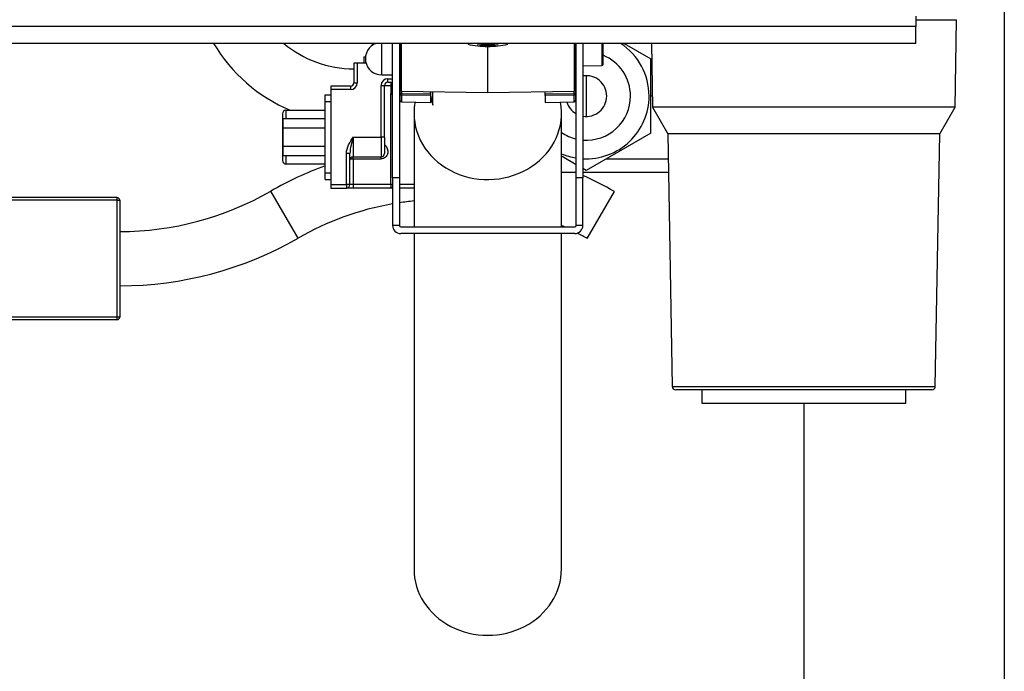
# Model space of a CAD drawing. Header units: millimetres. Extents: x -40 to 419, y 0 to 295.
# Tile 31 of 85: x 134 to 149, y 176 to 186. Entities that reach past the tile are written whole.
import ezdxf
from ezdxf.enums import TextEntityAlignment as Align

# ---------------------------------------------------------------- set-up
doc = ezdxf.new("R2010")
doc.units = ezdxf.units.MM
doc.layers.add('BW4C_TWINTOWER_H', color=7, linetype='Continuous')
doc.layers.add('Standard', color=7, linetype='Continuous')
doc.styles.add('SEACAD_Arial', font='arial.ttf')
doc.dimstyles.new('ISO_(mm)', dxfattribs={"dimtxt": 3, "dimasz": 3, "dimexe": 1.5, "dimexo": 0, "dimgap": 0.75, "dimtad": 1, "dimdec": 0, "dimlfac": 10, "dimtxsty": 'SEACAD_Arial', "dimblk1": '_SE_FILLED', "dimblk2": '_SE_FILLED', "dimsah": 1, "dimcen": 1.5, "dimadec": 0, "dimazin": 0, "dimtfac": 0.5, "dimtmove": 0, "dimatfit": 3, "dimfxl": 1, "dimarcsym": 0})

# ---------------------------------------------------------------- blocks, each defined once
blk = doc.blocks.new('SE1')
at = {"layer": 'BW4C_TWINTOWER_H', "color": 7, "linetype": 'Continuous'}
for p, q in [((147.596, 185.604), (147.596, 185.455)), ((147.596, 185.455), (127.396, 185.455)), ((147.596, 185.453), (127.396, 185.453)), ((147.596, 185.553), (148.195, 185.553)), ((147.596, 185.455), (147.596, 185.453)), ((147.596, 185.204), (147.596, 185.453)), ((148.173, 184.264), (148.195, 185.553)), ((147.596, 185.204), (127.396, 185.204)), ((139.596, 185.204), (139.596, 185.175)), ((139.616, 185.204), (139.616, 185.187)), ((139.736, 184.74), (139.736, 185.204)), ((139.896, 183.224), (139.896, 185.204)), ((139.996, 185.204), (139.996, 183.224)), ((140.006, 185.204), (140.006, 184.522)), ((140.026, 184.502), (140.026, 185.204)), ((141.296, 185.204), (141.296, 185.198)), ((141.296, 184.48), (141.296, 185.16)), ((142.566, 185.204), (142.566, 184.502)), ((142.586, 184.522), (142.586, 185.204)), ((142.596, 183.224), (142.596, 185.204)), ((142.696, 185.204), (142.696, 183.224)), ((142.976, 185.204), (142.976, 184.877)), ((142.996, 184.897), (142.996, 185.204)), ((143.304, 185.204), (143.696, 184.978)), ((143.703, 185.204), (143.72, 184.264)), ((139.471, 185.004), (139.471, 184.914)), ((139.471, 185.004), (139.497, 185.004)), ((139.376, 184.914), (139.326, 184.914)), ((139.326, 184.914), (139.326, 184.624)), ((139.505, 184.914), (139.376, 184.914)), ((139.376, 184.914), (139.376, 184.624)), ((142.586, 184.87), (142.596, 184.87)), ((142.696, 184.872), (142.976, 184.877)), ((143.696, 183.881), (143.696, 184.978)), ((139.326, 184.829), (139.326, 184.619)), ((139.326, 184.829), (139.326, 184.829)), ((139.736, 184.74), (139.896, 184.74)), ((139.996, 184.74), (140.006, 184.74)), ((142.746, 184.729), (142.746, 184.129)), ((138.986, 184.574), (138.986, 184.524)), ((139.276, 184.574), (138.986, 184.574)), ((139.276, 184.574), (139.276, 184.524)), ((139.326, 184.624), (139.376, 184.624)), ((139.726, 183.824), (139.726, 184.584)), ((139.726, 184.584), (139.776, 184.584)), ((139.776, 184.584), (139.871, 184.584)), ((139.776, 183.824), (139.776, 184.584)), ((139.826, 184.684), (139.896, 184.684)), ((139.826, 184.634), (139.826, 184.684)), ((139.826, 184.634), (139.896, 184.634)), ((139.871, 184.634), (139.871, 184.464)), ((139.996, 184.684), (140.006, 184.684)), ((139.996, 184.634), (140.006, 184.634)), ((138.906, 184.349), (138.906, 184.449)), ((138.906, 184.449), (138.986, 184.449)), ((138.986, 184.524), (138.986, 183.124)), ((139.276, 184.524), (138.986, 184.524)), ((139.871, 184.464), (139.896, 184.464)), ((139.871, 183.124), (139.871, 184.464)), ((139.996, 184.464), (140.006, 184.464)), ((140.006, 184.458), (140.006, 184.522)), ((140.006, 184.362), (140.006, 184.458)), ((140.026, 184.502), (140.026, 184.466)), ((140.026, 184.502), (141.296, 184.48)), ((140.026, 184.466), (140.451, 184.463)), ((140.026, 184.44), (140.026, 184.344)), ((140.452, 184.436), (140.026, 184.44)), ((140.451, 184.494), (140.451, 184.467)), ((140.452, 184.436), (140.452, 184.334)), ((140.479, 184.479), (140.489, 184.479)), ((140.479, 184.442), (140.489, 184.442)), ((140.481, 184.494), (140.481, 184.482)), ((140.489, 184.482), (140.481, 184.482)), ((140.481, 184.477), (140.481, 184.465)), ((140.489, 184.465), (140.481, 184.465)), ((140.481, 184.465), (140.481, 184.444)), ((140.481, 184.442), (140.481, 184.444)), ((140.489, 184.444), (140.481, 184.444)), ((140.489, 184.294), (140.489, 184.494)), ((141.296, 184.48), (142.566, 184.502)), ((142.141, 184.467), (142.141, 184.494)), ((142.141, 184.463), (142.566, 184.466)), ((142.566, 184.44), (142.141, 184.436)), ((142.141, 184.436), (142.141, 184.334)), ((142.566, 184.466), (142.566, 184.502)), ((142.566, 184.344), (142.566, 184.44)), ((142.586, 184.522), (142.586, 184.458)), ((142.586, 184.458), (142.586, 184.362)), ((143.717, 184.429), (143.696, 184.429)), ((138.906, 183.299), (138.906, 184.349)), ((138.906, 184.349), (138.986, 184.349)), ((140.026, 184.344), (140.452, 184.334)), ((140.026, 184.342), (140.451, 184.332)), ((142.141, 184.334), (142.566, 184.344)), ((142.141, 184.332), (142.567, 184.342)), ((138.276, 184.169), (138.276, 184.034)), ((138.326, 184.219), (138.906, 184.219)), ((138.326, 184.219), (138.326, 184.096)), ((140.211, 184.173), (140.211, 182.504)), ((142.381, 182.504), (142.381, 184.173)), ((148.173, 184.264), (143.72, 184.264)), ((143.72, 184.264), (143.946, 183.871)), ((147.946, 183.871), (148.173, 184.264)), ((138.276, 184.034), (138.276, 183.575)), ((138.286, 184.096), (138.906, 184.096)), ((138.286, 183.96), (138.286, 184.096)), ((138.286, 183.96), (138.906, 183.96)), ((138.286, 183.689), (138.286, 183.96)), ((143.696, 183.881), (142.746, 183.332)), ((147.946, 183.871), (143.946, 183.871)), ((143.946, 183.871), (144.011, 180.153)), ((147.881, 180.153), (147.946, 183.871)), ((139.316, 183.824), (139.726, 183.824)), ((139.316, 183.824), (139.316, 183.534)), ((139.726, 183.824), (139.726, 183.534)), ((139.776, 183.824), (139.726, 183.824)), ((139.776, 183.824), (139.776, 183.584)), ((138.276, 183.575), (138.276, 183.479)), ((138.286, 183.689), (138.906, 183.689)), ((138.286, 183.553), (138.286, 183.689)), ((138.286, 183.553), (138.906, 183.553)), ((138.326, 183.553), (138.326, 183.429)), ((139.216, 183.124), (139.216, 183.583)), ((139.266, 183.583), (139.216, 183.583)), ((139.266, 183.124), (139.266, 183.583)), ((138.326, 183.429), (138.906, 183.429)), ((139.27, 183.502), (139.316, 183.502)), ((139.316, 183.502), (139.316, 183.534)), ((139.316, 183.534), (139.726, 183.534)), ((139.316, 183.502), (139.726, 183.502)), ((139.316, 183.502), (139.316, 183.124)), ((139.726, 183.502), (139.726, 183.534)), ((142.597, 183.418), (142.391, 183.538)), ((143.044, 183.504), (143.953, 183.504)), ((138.906, 183.199), (138.906, 183.299)), ((138.906, 183.299), (138.986, 183.299)), ((142.596, 183.304), (142.381, 183.304)), ((143.956, 183.304), (142.696, 183.304)), ((142.746, 183.332), (142.697, 183.361)), ((138.906, 183.199), (138.986, 183.199)), ((138.986, 183.124), (138.986, 183.074)), ((138.986, 183.124), (139.216, 183.124)), ((139.266, 183.124), (139.216, 183.124)), ((139.216, 183.124), (139.216, 183.074)), ((139.316, 183.124), (139.266, 183.124)), ((139.871, 183.124), (139.316, 183.124)), ((139.316, 183.124), (139.316, 183.074)), ((139.871, 183.124), (139.871, 183.074)), ((139.896, 183.124), (139.871, 183.124)), ((139.996, 183.224), (139.896, 183.224)), ((139.896, 183.224), (139.896, 182.524)), ((139.996, 183.224), (139.996, 182.524)), ((140.211, 183.124), (139.996, 183.124)), ((142.696, 183.224), (142.596, 183.224)), ((142.596, 182.524), (142.596, 183.224)), ((142.696, 182.524), (142.696, 183.224)), ((138.505, 182.336), (138.105, 183.029)), ((138.986, 183.074), (139.216, 183.074)), ((139.316, 183.074), (139.216, 183.074)), ((139.871, 183.074), (139.316, 183.074)), ((139.896, 183.074), (139.871, 183.074)), ((140.211, 183.074), (139.996, 183.074)), ((142.761, 182.33), (143.161, 183.023)), ((135.841, 182.934), (134.181, 182.934)), ((135.841, 182.894), (134.181, 182.894)), ((135.841, 182.934), (135.841, 182.894)), ((135.841, 182.894), (135.841, 181.174)), ((135.841, 182.894), (135.881, 182.894)), ((135.881, 182.894), (135.881, 181.174)), ((139.996, 182.524), (139.896, 182.524)), ((140.016, 182.504), (142.576, 182.504)), ((142.576, 182.404), (140.016, 182.404)), ((140.211, 182.404), (140.211, 177.462)), ((142.381, 177.462), (142.381, 182.404)), ((142.696, 182.524), (142.596, 182.524)), ((135.841, 181.174), (133.721, 181.174)), ((135.841, 181.134), (133.721, 181.134)), ((135.881, 181.174), (135.841, 181.174)), ((135.841, 181.174), (135.841, 181.134)), ((144.011, 180.153), (147.881, 180.153)), ((147.831, 180.104), (144.061, 180.104)), ((144.446, 180.104), (144.446, 179.904)), ((147.446, 179.904), (147.446, 180.104)), ((144.446, 179.904), (147.446, 179.904))]:
    blk.add_line(p, q, dxfattribs=at)
for centre, radius, start, end in [((139.326, 186.429), 2.4, 210.6902, 247.0452), ((139.326, 186.429), 1.6, 229.9599, 270), ((139.736, 184.98), 0.24, 110.544, 270), ((141.294, 186.49), 1.33, 257.2736, 270.1113), ((141.296, 186.458), 1.28, 263.148, 269.9945), ((141.296, 186.462), 1.274, 265.2088, 270.0107), ((141.296, 186.458), 1.26, 267.9695, 270.0103), ((142.049, 185.188), 0.753, 179.2432, 180.7568), ((141.296, 186.458), 1.26, 269.9897, 272.0305), ((141.299, 186.489), 1.329, 269.8776, 282.7238), ((141.296, 186.462), 1.274, 269.9897, 274.7411), ((141.296, 186.458), 1.28, 270.0055, 276.8521), ((142.746, 184.429), 0.924, 0, 57.0364), ((142.746, 184.429), 0.65, 0, 67.3801), ((142.976, 184.897), 0.02, 271, 0), ((142.746, 184.429), 0.3, 0, 99.5941), ((139.276, 184.624), 0.1, 270, 0), ((139.276, 184.624), 0.05, 270, 0), ((139.826, 184.584), 0.1, 90, 180), ((139.826, 184.584), 0.05, 90, 180), ((142.746, 184.429), 0.3, 120, 122.231), ((140.046, 184.616), 0.231, 220.8657, 229.5932), ((140.026, 184.522), 0.02, 180, 269), ((203.661, 185.274), 63.215, 180.73533, 180.7596), ((78.932, 185.274), 63.215, 359.2404, 359.26467), ((142.566, 184.522), 0.02, 271, 0), ((142.746, 184.429), 0.924, 266.8973, 0), ((142.746, 184.429), 0.65, 265.5883, 0), ((142.746, 184.429), 0.3, 260.4059, 0), ((140.046, 184.616), 0.231, 257.5217, 260.0461), ((140.026, 184.362), 0.02, 180, 268.6613), ((142.746, 184.429), 0.3, 197.3492, 240), ((142.566, 184.362), 0.02, 271.3387, 0), ((138.326, 184.169), 0.05, 90, 180), ((142.746, 184.429), 0.65, 235.8377, 256.6576), ((140.449, 183.464), 1.189, 162.3378, 174.2243), ((139.726, 183.584), 0.05, 270, 0), ((142.746, 184.429), 0.924, 246.7263, 260.6549), ((140.627, 178.654), 5.05, 109.925, 119.9609), ((138.326, 183.479), 0.05, 180, 270), ((139.316, 183.484), 0.05, 90, 180), ((140.627, 178.654), 5.05, 59.8914, 65.8182), ((139.216, 183.124), 0.05, 270, 0), ((135.881, 186.887), 4.453, 270, 299.9609), ((135.841, 182.894), 0.04, 0, 90), ((140.627, 178.654), 4.25, 99.9051, 119.9609), ((140.627, 178.654), 4.25, 95.6187, 98.5394), ((140.016, 182.524), 0.12, 180, 270), ((140.016, 182.524), 0.02, 180, 270), ((140.627, 178.654), 4.25, 64.9441, 65.6303), ((142.576, 182.524), 0.12, 270, 0), ((142.576, 182.524), 0.02, 270, 0), ((140.627, 178.654), 4.25, 59.8765, 62.1165), ((135.881, 186.887), 5.253, 270, 299.9609), ((135.841, 181.174), 0.04, 270, 0), ((144.061, 180.154), 0.05, 181, 270), ((147.831, 180.154), 0.05, 270, 359)]:
    blk.add_arc(centre, radius, start, end, dxfattribs=at)
for centre, major_axis, ratio, start_param, end_param in [((140.026, 184.458), (-0.02, 0), 0.441506, 4.729842, 6.283185), ((140.026, 184.458), (0.02, 0), 0.897258, 3.141593, 4.694936), ((140.026, 184.458), (0.0002, 0.02), 0.023361, 1.113765, 2.684257), ((141.296, 184.518), (0.845, 0), 0.897258, 3.172674, 3.441946), ((142.566, 184.458), (0.02, 0), 0.441506, 0, 1.553343), ((142.566, 184.458), (-0.0002, 0.02), 0.023361, 3.598928, 5.16942), ((142.566, 184.458), (0.02, 0), 0.897258, 4.729842, 6.283185), ((140.026, 184.362), (0.02, 0), 0.897258, 3.141593, 4.694936), ((140.026, 184.362), (0.0005, 0.02), 0.007953, 3.141593, 3.59881), ((141.296, 184.173), (-1.085, 0), 0.897258, 6.112814, 6.283185), ((141.296, 184.173), (-1.085, 0), 0.897258, 0, 3.311964), ((142.566, 184.362), (0.02, 0), 0.897258, 4.729842, 6.283185), ((142.566, 184.362), (-0.0005, 0.02), 0.007953, 2.684376, 3.141593), ((138.326, 184.034), (0.05, 0), 0.173648, 3.141593, 3.785094), ((138.326, 183.575), (0.05, 0), 0.173648, 3.141593, 3.785094), ((139.871, 183.124), (0, -0.05), 0.715773, 0, 0.762944), ((141.296, 177.462), (-1.085, 0), 0.897258, 0, 3.141593)]:
    blk.add_ellipse(centre, major_axis=major_axis, ratio=ratio, start_param=start_param, end_param=end_param, dxfattribs=at)
blk.add_open_spline([(139.216, 183.583), (139.216, 183.628), (139.245, 183.714), (139.292, 183.787), (139.316, 183.824)], degree=3, dxfattribs=at)
blk.add_open_spline([(139.776, 183.716), (139.813, 183.686), (139.843, 183.61), (139.797, 183.521), (139.75, 183.502), (139.726, 183.502)], degree=3, knots=[0, 0, 0, 0, 0.5, 0.75, 1, 1, 1, 1], dxfattribs=at)
blk = doc.blocks.new('DMBLK6')
at = {"layer": 'Standard', "linetype": 'Continuous'}
for points in [[(132.046, 163.663), (132.046, 164.663), (129.046, 164.163)], [(142.946, 163.663), (145.946, 164.163), (142.946, 164.663)]]:
    blk.add_hatch(color=7, dxfattribs=at).paths.add_polyline_path(points)
at = {"layer": 'Standard', "color": 7, "linetype": 'Continuous'}
for p, q in [((129.046, 179.904), (129.046, 162.663)), ((145.946, 179.904), (145.946, 162.663)), ((145.946, 164.163), (129.046, 164.163))]:
    blk.add_line(p, q, dxfattribs=at)
at = {"layer": 'Standard', "color": 7, "linetype": 'Continuous', "style": 'SEACAD_Arial'}
blk.add_text('169', height=3, dxfattribs=at).set_placement((133.974, 167.913), align=Align.TOP_LEFT)
blk = doc.blocks.new('_SE_FILLED')
at = {"color": 0}
blk.add_line((0, 0), (-1, 0), dxfattribs=at)
blk.add_solid([(0, 0), (-1, -0.1665), (-1, 0.1665), (0, 0)], dxfattribs=at)
blk = doc.blocks.new('DMBLK11')
at = {"layer": 'Standard', "linetype": 'Continuous'}
for points in [[(88.95, 154.663), (88.95, 155.663), (85.95, 155.163)], [(145.896, 154.663), (148.896, 155.163), (145.896, 155.663)]]:
    blk.add_hatch(color=7, dxfattribs=at).paths.add_polyline_path(points)
at = {"layer": 'Standard', "color": 7, "linetype": 'Continuous'}
for p, q in [((148.896, 189.854), (148.896, 153.663)), ((85.95, 189.754), (85.95, 153.663)), ((85.95, 155.163), (148.896, 155.163))]:
    blk.add_line(p, q, dxfattribs=at)
at = {"layer": 'Standard', "color": 7, "linetype": 'Continuous', "style": 'SEACAD_Arial'}
blk.add_text('629', height=3, dxfattribs=at).set_placement((113.901, 158.913), align=Align.TOP_LEFT)

msp = doc.modelspace()

# ---------------------------------------------------------------- block references
at = {"layer": 'Standard'}
msp.add_blockref('SE1', (0, 0), dxfattribs=at)

# ---------------------------------------------------------------- dimensions: what is measured, and where the dimension line sits
at = {"layer": 'Standard', "color": 7, "linetype": 'Continuous'}
dim = msp.add_linear_dim(base=(148.8961, 155.1633), p1=(85.9501, 189.7544), p2=(148.8961, 206.4344), text='\\A1;<>', dimstyle='ISO_(mm)', dxfattribs=at)
dim.commit()
dim.dimension.update_dxf_attribs({"geometry": 'DMBLK11', "text_midpoint": (117.4231, 155.1633), "dimtype": 160})
dim = msp.add_linear_dim(base=(129.0461, 164.1633), p1=(145.9461, 179.9044), p2=(129.0461, 179.9044), text='\\A1;<>', dimstyle='ISO_(mm)', override={"dimdec": 2}, dxfattribs=at)
dim.commit()
dim.dimension.update_dxf_attribs({"geometry": 'DMBLK6', "text_midpoint": (137.4961, 164.1633), "dimtype": 160})

doc.saveas('drawing.dxf')
